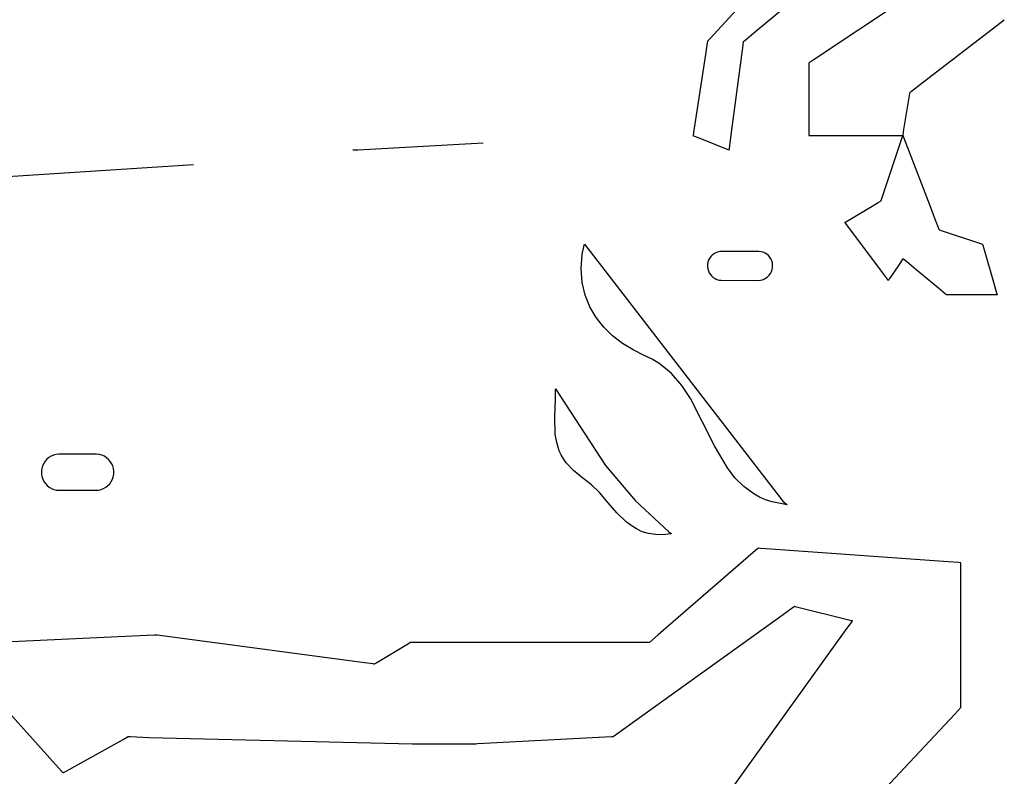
# Model space of a CAD drawing. Extents: x -3.81 to 3.8, y -2.54 to 5.19.
# Tile 32 of 93: x -1.5 to -1.1, y -2.06 to -1.75. Entities that reach past the tile are written whole.
import ezdxf

# ---------------------------------------------------------------- set-up
doc = ezdxf.new("R2010")
doc.units = 0

msp = doc.modelspace()

# ---------------------------------------------------------------- linework, layer by layer
at = {"layer": 'Layer 1', "color": 7, "linetype": 'CONTINUOUS'}
for p, q in [((-1.195219, -1.731847), (-1.222159, -1.761238)), ((-1.203441, -1.758264), (-1.174049, -1.733774)), ((-1.135906, -1.740736), (-1.179991, -1.770124)), ((-1.13488, -1.779004), (-1.103041, -1.75451)), ((-1.103041, -1.75451), (-1.101848, -1.753593)), ((-1.101848, -1.753593), (-1.101769, -1.753532)), ((-1.101769, -1.753532), (-1.101764, -1.753528)), ((-1.101764, -1.753528), (-1.101763, -1.753527)), ((-1.101764, -1.753528), (-1.101764, -1.753528)), ((-1.101764, -1.753528), (-1.101764, -1.753528)), ((-1.101764, -1.753528), (-1.101764, -1.753528)), ((-1.101764, -1.753528), (-1.101764, -1.753528)), ((-1.101764, -1.753528), (-1.101764, -1.753528)), ((-1.101764, -1.753528), (-1.101764, -1.753528)), ((-1.207904, -1.761983), (-1.203441, -1.758264)), ((-1.223327, -1.762981), (-1.224071, -1.767817)), ((-1.223257, -1.762524), (-1.223327, -1.762981)), ((-1.223242, -1.762429), (-1.223257, -1.762524)), ((-1.223241, -1.76242), (-1.223242, -1.762429)), ((-1.22324, -1.762418), (-1.223241, -1.76242)), ((-1.223236, -1.762412), (-1.22324, -1.762417)), ((-1.22324, -1.762417), (-1.22324, -1.762417)), ((-1.22324, -1.762417), (-1.22324, -1.762417)), ((-1.22324, -1.762417), (-1.22324, -1.762417)), ((-1.22324, -1.762417), (-1.22324, -1.762417)), ((-1.22324, -1.762417), (-1.22324, -1.762417)), ((-1.22324, -1.762417), (-1.22324, -1.762417)), ((-1.22324, -1.762417), (-1.22324, -1.762417)), ((-1.22324, -1.762417), (-1.22324, -1.762418)), ((-1.223169, -1.762339), (-1.223236, -1.762412)), ((-1.222159, -1.761238), (-1.223169, -1.762339)), ((-1.21352, -1.800628), (-1.208622, -1.763891)), ((-1.208622, -1.763891), (-1.208438, -1.762515)), ((-1.208438, -1.762515), (-1.208426, -1.762423)), ((-1.208426, -1.762423), (-1.208425, -1.762418)), ((-1.208425, -1.762417), (-1.208422, -1.762415)), ((-1.208425, -1.762418), (-1.208425, -1.762417)), ((-1.208425, -1.762417), (-1.208425, -1.762417)), ((-1.208425, -1.762417), (-1.208425, -1.762417)), ((-1.208425, -1.762417), (-1.208425, -1.762417)), ((-1.208425, -1.762417), (-1.208425, -1.762417)), ((-1.208425, -1.762417), (-1.208425, -1.762417)), ((-1.208425, -1.762417), (-1.208425, -1.762417)), ((-1.208425, -1.762417), (-1.208425, -1.762417)), ((-1.208422, -1.762415), (-1.208414, -1.762408)), ((-1.208414, -1.762408), (-1.208327, -1.762336)), ((-1.208327, -1.762336), (-1.207904, -1.761983)), ((-1.224071, -1.767817), (-1.228969, -1.799656)), ((-1.181759, -1.771303), (-1.18176, -1.771303)), ((-1.18176, -1.771303), (-1.18176, -1.771303)), ((-1.18176, -1.771303), (-1.18176, -1.771303)), ((-1.18176, -1.771303), (-1.18176, -1.771303)), ((-1.18176, -1.771303), (-1.18176, -1.771303)), ((-1.18176, -1.771303), (-1.18176, -1.771303)), ((-1.18176, -1.771303), (-1.18176, -1.771303)), ((-1.18176, -1.771303), (-1.18176, -1.771304)), ((-1.18176, -1.771304), (-1.18176, -1.771305)), ((-1.18176, -1.771305), (-1.18176, -1.771312)), ((-1.18176, -1.771312), (-1.18176, -1.771385)), ((-1.18176, -1.771385), (-1.18176, -1.771737)), ((-1.18176, -1.771737), (-1.18176, -1.775457)), ((-1.181752, -1.771298), (-1.181759, -1.771303)), ((-1.181643, -1.771225), (-1.181752, -1.771298)), ((-1.179991, -1.770124), (-1.181643, -1.771225)), ((-1.18176, -1.775457), (-1.18176, -1.79995)), ((-1.139715, -1.782724), (-1.13488, -1.779004)), ((-1.142828, -1.798441), (-1.140378, -1.783747)), ((-1.140378, -1.783747), (-1.140286, -1.783196)), ((-1.140286, -1.783196), (-1.14028, -1.78316)), ((-1.14028, -1.783158), (-1.14028, -1.783157)), ((-1.14028, -1.783157), (-1.14028, -1.783157)), ((-1.14028, -1.783157), (-1.14028, -1.783157)), ((-1.14028, -1.783157), (-1.14028, -1.783157)), ((-1.14028, -1.783157), (-1.14028, -1.783157)), ((-1.14028, -1.783157), (-1.140279, -1.783157)), ((-1.14028, -1.78316), (-1.14028, -1.783158)), ((-1.140279, -1.783157), (-1.140277, -1.783155)), ((-1.140279, -1.783157), (-1.140279, -1.783157)), ((-1.140279, -1.783157), (-1.140279, -1.783157)), ((-1.140277, -1.783155), (-1.140268, -1.783148)), ((-1.140268, -1.783148), (-1.140173, -1.783076)), ((-1.140173, -1.783076), (-1.139715, -1.782724)), ((-1.229152, -1.800849), (-1.229165, -1.800928)), ((-1.229165, -1.800928), (-1.229165, -1.800933)), ((-1.229165, -1.800933), (-1.229165, -1.800933)), ((-1.229165, -1.800933), (-1.229165, -1.800933)), ((-1.229165, -1.800933), (-1.229165, -1.800933)), ((-1.229165, -1.800933), (-1.229165, -1.800933)), ((-1.229165, -1.800933), (-1.229165, -1.800933)), ((-1.229165, -1.800933), (-1.229165, -1.800933)), ((-1.229165, -1.800933), (-1.229165, -1.800933)), ((-1.229165, -1.800933), (-1.229165, -1.800933)), ((-1.229165, -1.800933), (-1.229164, -1.800934)), ((-1.229164, -1.800934), (-1.229161, -1.800935)), ((-1.229161, -1.800935), (-1.229124, -1.800949)), ((-1.228969, -1.799656), (-1.229152, -1.800849)), ((-1.229124, -1.800949), (-1.228948, -1.80102)), ((-1.228948, -1.80102), (-1.227088, -1.801764)), ((-1.214264, -1.806207), (-1.21352, -1.800628)), ((-1.18176, -1.79995), (-1.18176, -1.800868)), ((-1.18176, -1.800868), (-1.18176, -1.800929)), ((-1.18176, -1.800929), (-1.18176, -1.800933)), ((-1.18176, -1.800933), (-1.18176, -1.800933)), ((-1.18176, -1.800933), (-1.18176, -1.800933)), ((-1.18176, -1.800933), (-1.18176, -1.800933)), ((-1.18176, -1.800933), (-1.18176, -1.800933)), ((-1.18176, -1.800933), (-1.18176, -1.800933)), ((-1.18176, -1.800933), (-1.18176, -1.800933)), ((-1.18176, -1.800933), (-1.18176, -1.800933)), ((-1.18176, -1.800933), (-1.181759, -1.800933)), ((-1.181759, -1.800933), (-1.181757, -1.800933)), ((-1.181757, -1.800933), (-1.181748, -1.800933)), ((-1.181748, -1.800933), (-1.181654, -1.800933)), ((-1.181654, -1.800933), (-1.181196, -1.800933)), ((-1.181196, -1.800933), (-1.17636, -1.800933)), ((-1.17636, -1.800933), (-1.144522, -1.800933)), ((-1.150593, -1.822977), (-1.143244, -1.800933)), ((-1.144522, -1.800933), (-1.143329, -1.800933)), ((-1.143329, -1.800933), (-1.143249, -1.800933)), ((-1.143249, -1.800933), (-1.143244, -1.800933)), ((-1.143244, -1.800932), (-1.143243, -1.800928)), ((-1.143244, -1.800933), (-1.143244, -1.800932)), ((-1.143244, -1.800933), (-1.143244, -1.800933)), ((-1.143244, -1.800933), (-1.143244, -1.800933)), ((-1.143244, -1.800933), (-1.143244, -1.800933)), ((-1.143244, -1.800933), (-1.143244, -1.800933)), ((-1.143244, -1.800933), (-1.143244, -1.800933)), ((-1.143244, -1.800933), (-1.143244, -1.800933)), ((-1.143244, -1.800933), (-1.143244, -1.800933)), ((-1.143244, -1.800933), (-1.143244, -1.800933)), ((-1.143244, -1.800933), (-1.143244, -1.800933)), ((-1.143244, -1.800933), (-1.143244, -1.800933)), ((-1.143244, -1.800933), (-1.143244, -1.800933)), ((-1.143244, -1.800933), (-1.143244, -1.800933)), ((-1.143244, -1.800933), (-1.143244, -1.800934)), ((-1.143244, -1.800934), (-1.143243, -1.800937)), ((-1.143243, -1.800928), (-1.143236, -1.800884)), ((-1.143243, -1.800937), (-1.143238, -1.800948)), ((-1.143238, -1.800948), (-1.143192, -1.801067)), ((-1.143236, -1.800884), (-1.143201, -1.800673)), ((-1.143201, -1.800673), (-1.142828, -1.798441)), ((-1.143192, -1.801067), (-1.142971, -1.801643)), ((-1.366287, -1.80674), (-1.315087, -1.803898)), ((-1.227088, -1.801764), (-1.214842, -1.806662)), ((-1.142971, -1.801643), (-1.140677, -1.807608)), ((-1.368417, -1.806858), (-1.368417, -1.806858)), ((-1.368417, -1.806858), (-1.368417, -1.806858)), ((-1.368417, -1.806858), (-1.368417, -1.806858)), ((-1.368417, -1.806858), (-1.368417, -1.806858)), ((-1.368417, -1.806858), (-1.368417, -1.806858)), ((-1.368417, -1.806858), (-1.368417, -1.806858)), ((-1.368417, -1.806858), (-1.368417, -1.806858)), ((-1.368417, -1.806858), (-1.368416, -1.806858)), ((-1.368416, -1.806858), (-1.368408, -1.806858)), ((-1.368408, -1.806858), (-1.368367, -1.806855)), ((-1.368367, -1.806855), (-1.368188, -1.806846)), ((-1.368188, -1.806846), (-1.366287, -1.80674)), ((-1.214842, -1.806662), (-1.214383, -1.806845)), ((-1.214383, -1.806845), (-1.214352, -1.806857)), ((-1.214352, -1.806857), (-1.214351, -1.806858)), ((-1.214351, -1.806858), (-1.21435, -1.806858)), ((-1.21435, -1.806855), (-1.214349, -1.806845)), ((-1.21435, -1.806857), (-1.21435, -1.806855)), ((-1.21435, -1.806858), (-1.21435, -1.806857)), ((-1.21435, -1.806858), (-1.21435, -1.806858)), ((-1.21435, -1.806858), (-1.21435, -1.806858)), ((-1.21435, -1.806858), (-1.21435, -1.806858)), ((-1.21435, -1.806858), (-1.21435, -1.806858)), ((-1.21435, -1.806858), (-1.21435, -1.806858)), ((-1.21435, -1.806858), (-1.21435, -1.806858)), ((-1.214349, -1.806845), (-1.214334, -1.806736)), ((-1.214334, -1.806736), (-1.214264, -1.806207)), ((-1.140677, -1.807608), (-1.13294, -1.827721)), ((-1.521776, -1.818472), (-1.433598, -1.812783)), ((-1.15197, -1.827107), (-1.150593, -1.822977)), ((-1.156525, -1.830234), (-1.153354, -1.828331)), ((-1.153354, -1.828331), (-1.152431, -1.827777)), ((-1.152431, -1.827777), (-1.152197, -1.827636)), ((-1.152197, -1.827636), (-1.152144, -1.827604)), ((-1.152144, -1.827604), (-1.152134, -1.827599)), ((-1.152134, -1.827598), (-1.152133, -1.827596)), ((-1.152134, -1.827599), (-1.152134, -1.827598)), ((-1.152134, -1.827598), (-1.152134, -1.827598)), ((-1.152134, -1.827598), (-1.152134, -1.827598)), ((-1.152134, -1.827598), (-1.152134, -1.827598)), ((-1.152134, -1.827598), (-1.152134, -1.827598)), ((-1.152134, -1.827598), (-1.152134, -1.827598)), ((-1.152134, -1.827598), (-1.152134, -1.827598)), ((-1.152134, -1.827598), (-1.152134, -1.827598)), ((-1.152134, -1.827598), (-1.152134, -1.827598)), ((-1.152134, -1.827598), (-1.152134, -1.827598)), ((-1.152133, -1.827596), (-1.15213, -1.827588)), ((-1.15213, -1.827588), (-1.152103, -1.827506)), ((-1.152103, -1.827506), (-1.15197, -1.827107)), ((-1.13294, -1.827721), (-1.129725, -1.83608)), ((-1.164277, -1.834887), (-1.156525, -1.830234)), ((-1.166945, -1.836488), (-1.166943, -1.836487)), ((-1.166944, -1.836489), (-1.166945, -1.836488)), ((-1.166945, -1.836488), (-1.166945, -1.836488)), ((-1.166945, -1.836488), (-1.166945, -1.836488)), ((-1.166945, -1.836488), (-1.166945, -1.836488)), ((-1.166945, -1.836488), (-1.166945, -1.836488)), ((-1.166945, -1.836488), (-1.166945, -1.836488)), ((-1.166945, -1.836488), (-1.166945, -1.836488)), ((-1.166945, -1.836488), (-1.166945, -1.836488)), ((-1.166945, -1.836488), (-1.166945, -1.836488)), ((-1.166945, -1.836488), (-1.166945, -1.836488)), ((-1.166933, -1.836504), (-1.166944, -1.836489)), ((-1.166943, -1.836487), (-1.166932, -1.83648)), ((-1.166869, -1.836589), (-1.166933, -1.836504)), ((-1.166932, -1.83648), (-1.166875, -1.836446)), ((-1.166875, -1.836446), (-1.166633, -1.836301)), ((-1.166588, -1.836964), (-1.166869, -1.836589)), ((-1.166633, -1.836301), (-1.164277, -1.834887)), ((-1.165481, -1.83844), (-1.166588, -1.836964)), ((-1.129725, -1.83608), (-1.128768, -1.838569)), ((-1.161675, -1.843514), (-1.165481, -1.83844)), ((-1.128768, -1.838569), (-1.128512, -1.839232)), ((-1.128512, -1.839232), (-1.128448, -1.839399)), ((-1.128448, -1.839399), (-1.128433, -1.839439)), ((-1.128433, -1.839439), (-1.12843, -1.839447)), ((-1.12843, -1.839447), (-1.128429, -1.839449)), ((-1.128429, -1.839449), (-1.128429, -1.839449)), ((-1.128429, -1.839449), (-1.128429, -1.839449)), ((-1.128429, -1.839449), (-1.128429, -1.839449)), ((-1.128429, -1.839449), (-1.128429, -1.839449)), ((-1.128429, -1.839449), (-1.128429, -1.839449)), ((-1.128429, -1.839449), (-1.128429, -1.839449)), ((-1.128429, -1.839449), (-1.128429, -1.839449)), ((-1.128429, -1.839449), (-1.128425, -1.83945)), ((-1.128425, -1.83945), (-1.128408, -1.839456)), ((-1.128408, -1.839456), (-1.128333, -1.839481)), ((-1.128333, -1.839481), (-1.12754, -1.839745)), ((-1.12754, -1.839745), (-1.111445, -1.84511)), ((-1.273673, -1.845639), (-1.273623, -1.84544)), ((-1.273623, -1.84544), (-1.273611, -1.845391)), ((-1.273611, -1.845391), (-1.273607, -1.845378)), ((-1.273607, -1.845378), (-1.273607, -1.845375)), ((-1.273607, -1.845375), (-1.273605, -1.845376)), ((-1.273605, -1.845376), (-1.192409, -1.950503)), ((-1.152371, -1.85592), (-1.161675, -1.843514)), ((-1.111445, -1.84511), (-1.110718, -1.845352)), ((-1.110718, -1.845352), (-1.110661, -1.845371)), ((-1.110661, -1.845371), (-1.110654, -1.845374)), ((-1.110654, -1.845374), (-1.110654, -1.845374)), ((-1.110654, -1.845374), (-1.110654, -1.845374)), ((-1.110654, -1.845374), (-1.110654, -1.845374)), ((-1.110654, -1.845374), (-1.110654, -1.845374)), ((-1.110654, -1.845374), (-1.110654, -1.845374)), ((-1.110654, -1.845374), (-1.110654, -1.845374)), ((-1.110654, -1.845374), (-1.110654, -1.845374)), ((-1.110654, -1.845374), (-1.110654, -1.845374)), ((-1.110654, -1.845374), (-1.110653, -1.845375)), ((-1.110653, -1.845375), (-1.110653, -1.845376)), ((-1.110653, -1.845376), (-1.110648, -1.845392)), ((-1.110648, -1.845392), (-1.110625, -1.845472)), ((-1.110625, -1.845472), (-1.110529, -1.845812)), ((-1.274463, -1.849537), (-1.273862, -1.84643)), ((-1.273862, -1.84643), (-1.273673, -1.845639)), ((-1.220627, -1.849351), (-1.221299, -1.849878)), ((-1.219883, -1.848923), (-1.220627, -1.849351)), ((-1.219077, -1.848605), (-1.219883, -1.848923)), ((-1.218217, -1.848407), (-1.219077, -1.848605)), ((-1.214458, -1.848339), (-1.218217, -1.848407)), ((-1.202195, -1.848346), (-1.214458, -1.848339)), ((-1.201306, -1.848459), (-1.202195, -1.848346)), ((-1.200463, -1.848698), (-1.201306, -1.848459)), ((-1.199676, -1.849054), (-1.200463, -1.848698)), ((-1.198955, -1.849516), (-1.199676, -1.849054)), ((-1.198311, -1.850074), (-1.198955, -1.849516)), ((-1.110529, -1.845812), (-1.109586, -1.849111)), ((-1.109586, -1.849111), (-1.106485, -1.859967)), ((-1.274948, -1.855473), (-1.274463, -1.849537)), ((-1.223054, -1.852783), (-1.22321, -1.853658)), ((-1.222774, -1.851958), (-1.223054, -1.852783)), ((-1.222382, -1.851192), (-1.222774, -1.851958)), ((-1.221887, -1.850495), (-1.222382, -1.851192)), ((-1.221299, -1.849878), (-1.221887, -1.850495)), ((-1.197752, -1.850719), (-1.198311, -1.850074)), ((-1.19729, -1.85144), (-1.197752, -1.850719)), ((-1.196934, -1.852227), (-1.19729, -1.85144)), ((-1.196695, -1.85307), (-1.196934, -1.852227)), ((-1.196583, -1.853959), (-1.196695, -1.85307)), ((-1.144311, -1.8529), (-1.147413, -1.857554)), ((-1.143369, -1.851487), (-1.144311, -1.8529)), ((-1.143272, -1.851341), (-1.143369, -1.851487)), ((-1.143249, -1.851307), (-1.143272, -1.851341)), ((-1.143245, -1.8513), (-1.143249, -1.851307)), ((-1.143244, -1.851299), (-1.143245, -1.8513)), ((-1.143243, -1.8513), (-1.143244, -1.851299)), ((-1.143244, -1.851299), (-1.143244, -1.851299)), ((-1.143244, -1.851299), (-1.143244, -1.851299)), ((-1.143244, -1.851299), (-1.143244, -1.851299)), ((-1.143244, -1.851299), (-1.143244, -1.851299)), ((-1.143244, -1.851299), (-1.143244, -1.851299)), ((-1.143244, -1.851299), (-1.143244, -1.851299)), ((-1.143244, -1.851299), (-1.143244, -1.851299)), ((-1.143244, -1.851299), (-1.143244, -1.851299)), ((-1.143244, -1.851299), (-1.143244, -1.851299)), ((-1.143232, -1.851309), (-1.143243, -1.8513)), ((-1.143169, -1.851362), (-1.143232, -1.851309)), ((-1.142887, -1.851597), (-1.143169, -1.851362)), ((-1.14178, -1.852519), (-1.142887, -1.851597)), ((-1.137975, -1.855691), (-1.14178, -1.852519)), ((-1.274545, -1.861031), (-1.274948, -1.855473)), ((-1.22321, -1.853658), (-1.223232, -1.854569)), ((-1.223232, -1.854569), (-1.22312, -1.855458)), ((-1.22312, -1.855458), (-1.222881, -1.856301)), ((-1.222881, -1.856301), (-1.222525, -1.857088)), ((-1.222525, -1.857088), (-1.222063, -1.857809)), ((-1.197928, -1.858032), (-1.197433, -1.857336)), ((-1.197433, -1.857336), (-1.197041, -1.85657)), ((-1.197041, -1.85657), (-1.196761, -1.855744)), ((-1.196761, -1.855744), (-1.196605, -1.854869)), ((-1.196605, -1.854869), (-1.196583, -1.853959)), ((-1.149544, -1.859689), (-1.152371, -1.85592)), ((-1.147413, -1.857554), (-1.148681, -1.859457)), ((-1.128671, -1.863445), (-1.137975, -1.855691)), ((-1.273335, -1.866203), (-1.274545, -1.861031)), ((-1.222063, -1.857809), (-1.221504, -1.858453)), ((-1.221504, -1.858453), (-1.22086, -1.859012)), ((-1.22086, -1.859012), (-1.220139, -1.859474)), ((-1.220139, -1.859474), (-1.219352, -1.859829)), ((-1.219352, -1.859829), (-1.218509, -1.860069)), ((-1.218509, -1.860069), (-1.21762, -1.860181)), ((-1.21762, -1.860181), (-1.2025, -1.860189)), ((-1.2025, -1.860189), (-1.201598, -1.860121)), ((-1.201598, -1.860121), (-1.200738, -1.859923)), ((-1.200738, -1.859923), (-1.199932, -1.859605)), ((-1.199932, -1.859605), (-1.199187, -1.859177)), ((-1.199187, -1.859177), (-1.198516, -1.858649)), ((-1.198516, -1.858649), (-1.197928, -1.858032)), ((-1.149253, -1.860077), (-1.149544, -1.859689)), ((-1.149185, -1.860168), (-1.149253, -1.860077)), ((-1.149171, -1.860187), (-1.149185, -1.860168)), ((-1.14917, -1.860188), (-1.149171, -1.860187)), ((-1.149169, -1.860189), (-1.14917, -1.860188)), ((-1.149165, -1.860183), (-1.149169, -1.860189)), ((-1.149169, -1.860189), (-1.149169, -1.860189)), ((-1.149169, -1.860189), (-1.149169, -1.860189)), ((-1.149169, -1.860189), (-1.149169, -1.860189)), ((-1.149169, -1.860189), (-1.149169, -1.860189)), ((-1.149169, -1.860189), (-1.149169, -1.860189)), ((-1.149169, -1.860189), (-1.149169, -1.860189)), ((-1.149169, -1.860189), (-1.149169, -1.860189)), ((-1.149169, -1.860189), (-1.149169, -1.860189)), ((-1.149169, -1.860189), (-1.149169, -1.860189)), ((-1.149144, -1.860151), (-1.149165, -1.860183)), ((-1.14905, -1.86001), (-1.149144, -1.860151)), ((-1.148681, -1.859457), (-1.14905, -1.86001)), ((-1.106485, -1.859967), (-1.105216, -1.864407)), ((-1.125843, -1.865802), (-1.128671, -1.863445)), ((-1.105216, -1.864407), (-1.104847, -1.865698)), ((-1.271399, -1.87098), (-1.273335, -1.866203)), ((-1.125553, -1.866044), (-1.125843, -1.865802)), ((-1.125484, -1.866101), (-1.125553, -1.866044)), ((-1.12547, -1.866113), (-1.125484, -1.866101)), ((-1.125469, -1.866114), (-1.12547, -1.866113)), ((-1.125468, -1.866114), (-1.125469, -1.866114)), ((-1.125469, -1.866114), (-1.125469, -1.866114)), ((-1.125469, -1.866114), (-1.125469, -1.866114)), ((-1.125469, -1.866114), (-1.125469, -1.866114)), ((-1.125469, -1.866114), (-1.125469, -1.866114)), ((-1.125469, -1.866114), (-1.125469, -1.866114)), ((-1.125469, -1.866114), (-1.125469, -1.866114)), ((-1.125469, -1.866114), (-1.125469, -1.866114)), ((-1.125455, -1.866114), (-1.125468, -1.866114)), ((-1.125468, -1.866114), (-1.125468, -1.866114)), ((-1.125468, -1.866114), (-1.125468, -1.866114)), ((-1.12538, -1.866114), (-1.125455, -1.866114)), ((-1.125052, -1.866114), (-1.12538, -1.866114)), ((-1.123761, -1.866114), (-1.125052, -1.866114)), ((-1.119321, -1.866114), (-1.123761, -1.866114)), ((-1.108465, -1.866114), (-1.119321, -1.866114)), ((-1.105166, -1.866114), (-1.108465, -1.866114)), ((-1.104827, -1.866114), (-1.105166, -1.866114)), ((-1.104847, -1.865698), (-1.104753, -1.866026)), ((-1.104747, -1.866114), (-1.104827, -1.866114)), ((-1.104753, -1.866026), (-1.104732, -1.8661)), ((-1.10473, -1.866114), (-1.104747, -1.866114)), ((-1.104732, -1.8661), (-1.104729, -1.866113)), ((-1.104729, -1.866114), (-1.10473, -1.866114)), ((-1.104729, -1.866113), (-1.104728, -1.866114)), ((-1.104728, -1.866114), (-1.104729, -1.866114)), ((-1.104728, -1.866114), (-1.104728, -1.866114)), ((-1.104728, -1.866114), (-1.104728, -1.866114)), ((-1.104728, -1.866114), (-1.104728, -1.866114)), ((-1.104728, -1.866114), (-1.104728, -1.866114)), ((-1.104728, -1.866114), (-1.104728, -1.866114)), ((-1.104728, -1.866114), (-1.104728, -1.866114)), ((-1.104728, -1.866114), (-1.104728, -1.866114)), ((-1.104728, -1.866114), (-1.104728, -1.866114)), ((-1.268819, -1.875354), (-1.271399, -1.87098)), ((-1.265676, -1.879317), (-1.268819, -1.875354)), ((-1.26205, -1.88286), (-1.265676, -1.879317)), ((-1.258023, -1.885976), (-1.26205, -1.88286)), ((-1.253676, -1.888655), (-1.258023, -1.885976)), ((-1.249091, -1.89089), (-1.253676, -1.888655)), ((-1.245924, -1.892436), (-1.249091, -1.89089)), ((-1.243034, -1.894213), (-1.245924, -1.892436)), ((-1.240397, -1.896201), (-1.243034, -1.894213)), ((-1.237991, -1.898376), (-1.240397, -1.896201)), ((-1.233772, -1.903209), (-1.237991, -1.898376)), ((-1.285457, -1.904632), (-1.285457, -1.904631)), ((-1.285457, -1.904631), (-1.285456, -1.904631)), ((-1.285456, -1.904639), (-1.285457, -1.904632)), ((-1.285456, -1.904631), (-1.26491, -1.935961)), ((-1.285454, -1.904668), (-1.285456, -1.904639)), ((-1.285447, -1.904781), (-1.285454, -1.904668)), ((-1.285421, -1.905234), (-1.285447, -1.904781)), ((-1.285368, -1.908855), (-1.285421, -1.905234)), ((-1.230189, -1.908544), (-1.233772, -1.903209)), ((-1.28564, -1.91605), (-1.285368, -1.908855)), ((-1.220357, -1.927871), (-1.230189, -1.908544)), ((-1.285511, -1.923107), (-1.28564, -1.91605)), ((-1.284956, -1.926556), (-1.285511, -1.923107)), ((-1.283894, -1.929938), (-1.284956, -1.926556)), ((-1.28313, -1.9316), (-1.283894, -1.929938)), ((-1.215096, -1.936947), (-1.220357, -1.927871)), ((-1.493585, -1.933404), (-1.494293, -1.934201)), ((-1.49277, -1.932715), (-1.493585, -1.933404)), ((-1.491862, -1.932148), (-1.49277, -1.932715)), ((-1.490871, -1.931714), (-1.491862, -1.932148)), ((-1.489812, -1.931428), (-1.490871, -1.931714)), ((-1.488696, -1.931301), (-1.489812, -1.931428)), ((-1.476315, -1.931295), (-1.488696, -1.931301)), ((-1.473908, -1.931295), (-1.476315, -1.931295)), ((-1.473664, -1.931295), (-1.473908, -1.931295)), ((-1.473609, -1.931295), (-1.473664, -1.931295)), ((-1.473217, -1.931305), (-1.473609, -1.931295)), ((-1.472104, -1.931446), (-1.473217, -1.931305)), ((-1.47105, -1.931745), (-1.472104, -1.931446)), ((-1.470066, -1.93219), (-1.47105, -1.931745)), ((-1.469164, -1.932768), (-1.470066, -1.93219)), ((-1.468358, -1.933466), (-1.469164, -1.932768)), ((-1.46766, -1.934272), (-1.468358, -1.933466)), ((-1.282188, -1.933241), (-1.28313, -1.9316)), ((-1.28105, -1.934859), (-1.282188, -1.933241)), ((-1.495649, -1.937122), (-1.495804, -1.938229)), ((-1.495337, -1.936073), (-1.495649, -1.937122)), ((-1.494881, -1.935095), (-1.495337, -1.936073)), ((-1.494293, -1.934201), (-1.494881, -1.935095)), ((-1.467083, -1.935174), (-1.46766, -1.934272)), ((-1.466638, -1.936158), (-1.467083, -1.935174)), ((-1.466339, -1.937212), (-1.466638, -1.936158)), ((-1.466199, -1.938324), (-1.466339, -1.937212)), ((-1.278123, -1.938024), (-1.28105, -1.934859)), ((-1.274213, -1.941083), (-1.278123, -1.938024)), ((-1.26491, -1.935961), (-1.252877, -1.950211)), ((-1.21199, -1.940991), (-1.215096, -1.936947)), ((-1.495804, -1.938229), (-1.49579, -1.939368)), ((-1.49579, -1.939368), (-1.495608, -1.940467)), ((-1.495608, -1.940467), (-1.495271, -1.941504)), ((-1.495271, -1.941504), (-1.494792, -1.942468)), ((-1.467261, -1.942545), (-1.466771, -1.941588)), ((-1.466771, -1.941588), (-1.466422, -1.940556)), ((-1.466422, -1.940556), (-1.466227, -1.939462)), ((-1.466227, -1.939462), (-1.466199, -1.938324)), ((-1.270675, -1.943878), (-1.274213, -1.941083)), ((-1.208419, -1.944572), (-1.21199, -1.940991)), ((-1.494792, -1.942468), (-1.494183, -1.943347)), ((-1.494183, -1.943347), (-1.493456, -1.944126)), ((-1.493456, -1.944126), (-1.492625, -1.944795)), ((-1.492625, -1.944795), (-1.491702, -1.945341)), ((-1.491702, -1.945341), (-1.490699, -1.94575)), ((-1.490699, -1.94575), (-1.489629, -1.94601)), ((-1.489629, -1.94601), (-1.488505, -1.94611)), ((-1.488505, -1.94611), (-1.488409, -1.94611)), ((-1.488409, -1.94611), (-1.488405, -1.94611)), ((-1.488405, -1.94611), (-1.488389, -1.94611)), ((-1.488389, -1.94611), (-1.488322, -1.94611)), ((-1.488322, -1.94611), (-1.487634, -1.94611)), ((-1.487634, -1.94611), (-1.473598, -1.94611)), ((-1.473598, -1.94611), (-1.472469, -1.946025)), ((-1.472469, -1.946025), (-1.471394, -1.945777)), ((-1.471394, -1.945777), (-1.470385, -1.94538)), ((-1.470385, -1.94538), (-1.469455, -1.944846)), ((-1.469455, -1.944846), (-1.468616, -1.944187)), ((-1.468616, -1.944187), (-1.46788, -1.943416)), ((-1.46788, -1.943416), (-1.467261, -1.942545)), ((-1.267493, -1.947059), (-1.270675, -1.943878)), ((-1.204272, -1.947593), (-1.208419, -1.944572)), ((-1.263882, -1.951192), (-1.267493, -1.947059)), ((-1.252877, -1.950211), (-1.239082, -1.96306)), ((-1.201947, -1.948861), (-1.204272, -1.947593)), ((-1.199437, -1.949952), (-1.201947, -1.948861)), ((-1.196727, -1.950853), (-1.199437, -1.949952)), ((-1.260328, -1.955277), (-1.263882, -1.951192)), ((-1.190653, -1.952035), (-1.196727, -1.950853)), ((-1.192409, -1.950503), (-1.19076, -1.951941)), ((-1.19076, -1.951941), (-1.190656, -1.95203)), ((-1.190656, -1.95203), (-1.19065, -1.952035)), ((-1.19065, -1.952035), (-1.190653, -1.952035)), ((-1.25657, -1.958971), (-1.260328, -1.955277)), ((-1.254534, -1.960565), (-1.25657, -1.958971)), ((-1.252349, -1.961933), (-1.254534, -1.960565)), ((-1.249982, -1.963032), (-1.252349, -1.961933)), ((-1.247402, -1.96382), (-1.249982, -1.963032)), ((-1.244576, -1.964253), (-1.247402, -1.96382)), ((-1.241472, -1.964289), (-1.244576, -1.964253)), ((-1.238055, -1.963886), (-1.241472, -1.964289)), ((-1.239082, -1.96306), (-1.238152, -1.963809)), ((-1.238152, -1.963809), (-1.238093, -1.963856)), ((-1.238093, -1.963856), (-1.238064, -1.963879)), ((-1.238064, -1.963879), (-1.238057, -1.963885)), ((-1.238057, -1.963885), (-1.238055, -1.963886)), ((-1.202731, -1.970015), (-1.204536, -1.97158)), ((-1.202555, -1.969863), (-1.202731, -1.970015)), ((-1.202512, -1.969826), (-1.202555, -1.969863)), ((-1.202502, -1.969817), (-1.202512, -1.969826)), ((-1.2025, -1.969815), (-1.202502, -1.969817)), ((-1.202498, -1.969815), (-1.2025, -1.969815)), ((-1.2025, -1.969815), (-1.2025, -1.969815)), ((-1.2025, -1.969815), (-1.2025, -1.969815)), ((-1.202493, -1.969815), (-1.202498, -1.969815)), ((-1.202471, -1.969817), (-1.202493, -1.969815)), ((-1.202385, -1.969823), (-1.202471, -1.969817)), ((-1.201488, -1.969887), (-1.202385, -1.969823)), ((-1.197318, -1.970185), (-1.201488, -1.969887)), ((-1.124672, -1.975374), (-1.197318, -1.970185)), ((-1.204536, -1.97158), (-1.243358, -2.005225)), ((-1.120528, -1.97567), (-1.124672, -1.975374)), ((-1.119646, -1.975733), (-1.120528, -1.97567)), ((-1.119564, -1.975738), (-1.119646, -1.975733)), ((-1.119545, -1.97574), (-1.119564, -1.975738)), ((-1.11954, -1.97574), (-1.119545, -1.97574)), ((-1.119539, -1.97574), (-1.11954, -1.97574)), ((-1.119539, -1.975741), (-1.119539, -1.97574)), ((-1.119539, -1.97574), (-1.119539, -1.97574)), ((-1.119539, -1.975745), (-1.119539, -1.975741)), ((-1.119539, -1.975759), (-1.119539, -1.975745)), ((-1.119539, -1.975819), (-1.119539, -1.975759)), ((-1.119539, -1.976454), (-1.119539, -1.975819)), ((-1.119539, -1.979423), (-1.119539, -1.976454)), ((-1.119539, -2.031312), (-1.119539, -1.979423)), ((-1.193662, -1.997819), (-1.187685, -1.993516)), ((-1.187685, -1.993516), (-1.187685, -1.993516)), ((-1.187685, -1.993516), (-1.187685, -1.993516)), ((-1.187685, -1.993516), (-1.187683, -1.993516)), ((-1.187683, -1.993516), (-1.187677, -1.993518)), ((-1.187677, -1.993518), (-1.187653, -1.993524)), ((-1.187653, -1.993524), (-1.187399, -1.993587)), ((-1.187399, -1.993587), (-1.18621, -1.993884)), ((-1.18621, -1.993884), (-1.165456, -1.999073)), ((-1.258366, -2.044405), (-1.193662, -1.997819)), ((-1.164621, -2.000325), (-1.167287, -2.004028)), ((-1.165456, -1.999073), (-1.164269, -1.99937)), ((-1.164054, -1.999537), (-1.164621, -2.000325)), ((-1.164269, -1.99937), (-1.164016, -1.999433)), ((-1.164, -1.999463), (-1.164054, -1.999537)), ((-1.164016, -1.999433), (-1.163992, -1.999439)), ((-1.163988, -1.999446), (-1.164, -1.999463)), ((-1.163992, -1.999439), (-1.163986, -1.999441)), ((-1.163985, -1.999442), (-1.163988, -1.999446)), ((-1.163986, -1.999441), (-1.163985, -1.999441)), ((-1.163985, -1.999441), (-1.163984, -1.999441)), ((-1.163984, -1.999441), (-1.163985, -1.999442)), ((-1.163984, -1.999441), (-1.163984, -1.999441)), ((-1.458604, -2.00583), (-1.603827, -2.012527)), ((-1.449486, -2.005415), (-1.458604, -2.00583)), ((-1.448615, -2.005375), (-1.449486, -2.005415)), ((-1.448436, -2.005367), (-1.448615, -2.005375)), ((-1.448419, -2.005366), (-1.448436, -2.005367)), ((-1.448415, -2.005366), (-1.448419, -2.005366)), ((-1.448414, -2.005366), (-1.448415, -2.005366)), ((-1.448413, -2.005366), (-1.448414, -2.005366)), ((-1.441259, -2.00632), (-1.448413, -2.005366)), ((-1.36361, -2.016672), (-1.441259, -2.00632)), ((-1.243358, -2.005225), (-1.246941, -2.008331)), ((-1.167287, -2.004028), (-1.213987, -2.068889)), ((-1.345635, -2.008882), (-1.358604, -2.016663)), ((-1.344894, -2.008437), (-1.345635, -2.008882)), ((-1.344736, -2.008342), (-1.344894, -2.008437)), ((-1.344721, -2.008333), (-1.344736, -2.008342)), ((-1.344718, -2.008331), (-1.344721, -2.008333)), ((-1.344717, -2.008331), (-1.344718, -2.008331)), ((-1.344716, -2.008331), (-1.344717, -2.008331)), ((-1.344717, -2.008331), (-1.344717, -2.008331)), ((-1.344715, -2.008331), (-1.344716, -2.008331)), ((-1.34471, -2.008331), (-1.344715, -2.008331)), ((-1.344686, -2.008331), (-1.34471, -2.008331)), ((-1.344588, -2.008331), (-1.344686, -2.008331)), ((-1.343544, -2.008331), (-1.344588, -2.008331)), ((-1.338651, -2.008331), (-1.343544, -2.008331)), ((-1.253032, -2.008331), (-1.338651, -2.008331)), ((-1.248125, -2.008331), (-1.253032, -2.008331)), ((-1.247074, -2.008331), (-1.248125, -2.008331)), ((-1.246973, -2.008331), (-1.247074, -2.008331)), ((-1.246949, -2.008331), (-1.246973, -2.008331)), ((-1.246943, -2.008331), (-1.246949, -2.008331)), ((-1.246941, -2.008331), (-1.246943, -2.008331)), ((-1.246941, -2.008331), (-1.246941, -2.008331)), ((-1.359994, -2.017154), (-1.36361, -2.016672)), ((-1.35964, -2.017202), (-1.359994, -2.017154)), ((-1.359553, -2.017213), (-1.35964, -2.017202)), ((-1.359533, -2.017216), (-1.359553, -2.017213)), ((-1.359528, -2.017216), (-1.359533, -2.017216)), ((-1.359527, -2.017216), (-1.359528, -2.017217)), ((-1.359528, -2.017217), (-1.359528, -2.017216)), ((-1.359528, -2.017217), (-1.359528, -2.017217)), ((-1.359526, -2.017216), (-1.359527, -2.017216)), ((-1.359523, -2.017214), (-1.359526, -2.017216)), ((-1.359507, -2.017204), (-1.359523, -2.017214)), ((-1.359348, -2.017109), (-1.359507, -2.017204)), ((-1.358604, -2.016663), (-1.359348, -2.017109)), ((-1.514719, -2.031087), (-1.488776, -2.059629)), ((-1.119539, -2.034282), (-1.119539, -2.031312)), ((-1.119539, -2.034917), (-1.119539, -2.034282)), ((-1.138564, -2.055289), (-1.122052, -2.037677)), ((-1.122052, -2.037677), (-1.119547, -2.035005)), ((-1.119547, -2.035005), (-1.119541, -2.034998)), ((-1.119541, -2.034998), (-1.119539, -2.034996)), ((-1.119539, -2.034977), (-1.119539, -2.034917)), ((-1.119539, -2.034992), (-1.119539, -2.034977)), ((-1.119539, -2.034995), (-1.119539, -2.034992)), ((-1.119539, -2.034996), (-1.119539, -2.034995)), ((-1.119539, -2.034996), (-1.119539, -2.034996)), ((-1.46241, -2.048039), (-1.460264, -2.046846)), ((-1.460264, -2.046846), (-1.460264, -2.046846)), ((-1.460264, -2.046846), (-1.460263, -2.046847)), ((-1.460263, -2.046847), (-1.460259, -2.046847)), ((-1.460259, -2.046847), (-1.460245, -2.046847)), ((-1.460245, -2.046847), (-1.460099, -2.046856)), ((-1.460099, -2.046856), (-1.459386, -2.046895)), ((-1.459386, -2.046895), (-1.451926, -2.04731)), ((-1.265276, -2.047032), (-1.262444, -2.046883)), ((-1.262444, -2.046883), (-1.261835, -2.046851)), ((-1.261835, -2.046851), (-1.261776, -2.046848)), ((-1.261776, -2.046848), (-1.261761, -2.046847)), ((-1.261761, -2.046847), (-1.261757, -2.046847)), ((-1.261757, -2.046847), (-1.261756, -2.046846)), ((-1.261756, -2.046846), (-1.261756, -2.046846)), ((-1.261756, -2.046846), (-1.261755, -2.046846)), ((-1.261755, -2.046846), (-1.261752, -2.046844)), ((-1.261752, -2.046844), (-1.261736, -2.046832)), ((-1.261736, -2.046832), (-1.261665, -2.046781)), ((-1.261665, -2.046781), (-1.261372, -2.04657)), ((-1.261372, -2.04657), (-1.258366, -2.044405)), ((-1.485704, -2.060981), (-1.46241, -2.048039)), ((-1.451926, -2.04731), (-1.34398, -2.049811)), ((-1.34398, -2.049811), (-1.318073, -2.049811)), ((-1.318073, -2.049811), (-1.318055, -2.049811)), ((-1.318055, -2.049811), (-1.318051, -2.049811)), ((-1.318051, -2.049811), (-1.318051, -2.049811)), ((-1.318051, -2.049811), (-1.318051, -2.049811)), ((-1.318051, -2.049811), (-1.318048, -2.049811)), ((-1.318048, -2.049811), (-1.318035, -2.04981)), ((-1.318035, -2.04981), (-1.317979, -2.049807)), ((-1.317979, -2.049807), (-1.317382, -2.049776)), ((-1.317382, -2.049776), (-1.314572, -2.049628)), ((-1.314572, -2.049628), (-1.265276, -2.047032)), ((-1.200103, -2.120928), (-1.138564, -2.055289)), ((-1.488776, -2.059629), (-1.487289, -2.061266)), ((-1.487289, -2.061266), (-1.48697, -2.061617)), ((-1.48697, -2.061617), (-1.486939, -2.06165)), ((-1.486939, -2.06165), (-1.486932, -2.061659)), ((-1.486932, -2.061659), (-1.48693, -2.061661)), ((-1.48693, -2.061661), (-1.486929, -2.061661)), ((-1.486929, -2.061661), (-1.486929, -2.061661)), ((-1.486929, -2.061661), (-1.486929, -2.061661)), ((-1.486929, -2.061661), (-1.486928, -2.061661)), ((-1.486928, -2.061661), (-1.486922, -2.061657)), ((-1.486922, -2.061657), (-1.486895, -2.061643)), ((-1.486895, -2.061643), (-1.486789, -2.061584)), ((-1.486789, -2.061584), (-1.485704, -2.060981))]:
    msp.add_line(p, q, dxfattribs=at)

doc.saveas('drawing.dxf')
